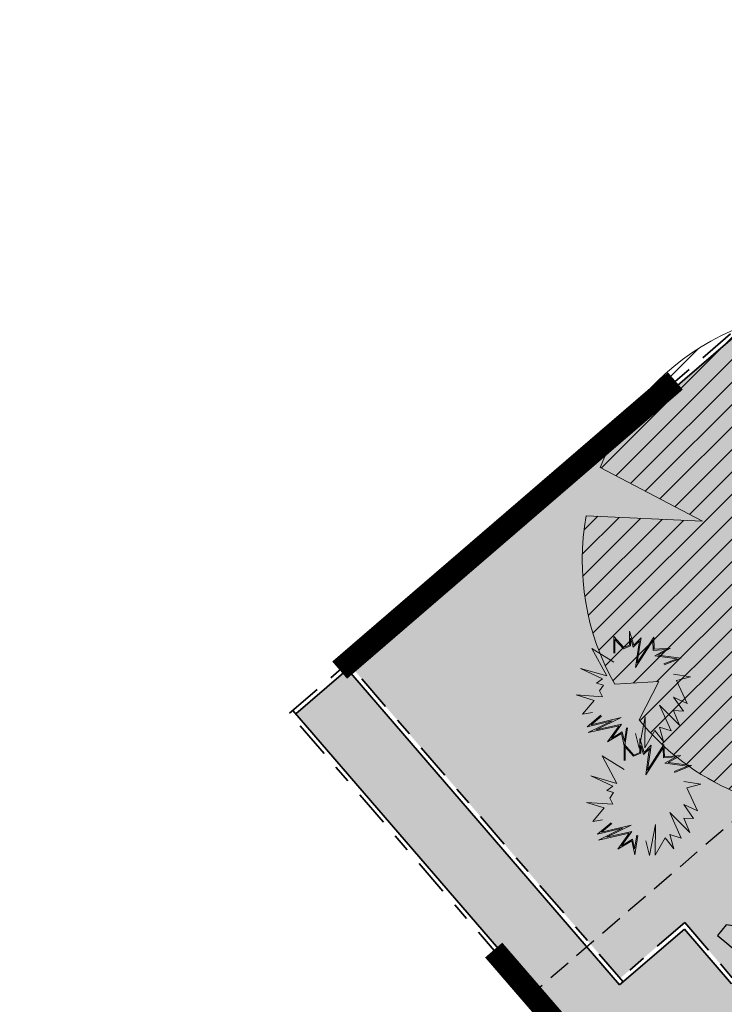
# Model space of a CAD drawing. Header units: metres. Extents: x 104013 to 104665, y 427946 to 428479.
# Tile 35 of 195: x 104315 to 104331, y 428087 to 428109. Entities that reach past the tile are written whole.
import ezdxf

# ---------------------------------------------------------------- set-up
doc = ezdxf.new("R2010")
doc.units = ezdxf.units.M
doc.linetypes.add('DASHED', pattern=[0.75, 0.5, -0.25])
doc.linetypes.add('VH-OPSLUITBAND', pattern=[10, 4, -2, 2, -2])
for name, color, linetype in [('_HOGE HAAG', 96, 'Continuous'), ('_LAGE HAAG', 90, 'Continuous'), ('_Spelen', 10, 'Continuous')]:
    doc.layers.add(name, color=color, linetype=linetype)
for name, color, linetype, lineweight in [('GRENS BOMEN', 7, 'Continuous', 25), ('N-WE-GR-BEPLANTING_CULTUUR-V (Vaste planten)', 132, 'Continuous', 18), ('N-WE-GR-BOOM-S (Aesculus hippocastanum)', 32, 'Continuous', 0), ('N-WE-GR-HEESTER-S (Hibiscus_syriacus)', 64, 'Continuous', 0), ('N-WE-VH-KANTOPSLUITING_OPSLUITBAND-G', 150, 'VH-OPSLUITBAND', 35), ('N-WE-VH-VERHARDING-G', 7, 'Continuous', 35)]:
    doc.layers.add(name, color=color, linetype=linetype, lineweight=lineweight)
doc.layers.add('N-WE-VH-VERHARDING-AP_VOETPAD', color=7, linetype='Continuous', true_color=0xdbdbdb)

# ---------------------------------------------------------------- blocks, each defined once
blk = doc.blocks.new('SGR-BOOM_08')
h = blk.add_hatch()
h.set_pattern_fill('ANSI31', color=256, scale=0.1)
h.set_pattern_definition([(45, (0, 0), (-0.2245064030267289, 0.2245064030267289), [])])
h.paths.add_polyline_path([(1.729677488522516, 4.72825667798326), (1.139276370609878, 3.206509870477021), (1.287418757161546, 4.867314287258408, 0.3794379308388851), (-4.677869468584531, 1.861647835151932), (-2.630086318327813, 0.7854955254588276), (-4.954333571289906, 0.8959767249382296, 0.1748934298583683), (-4.384991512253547, -2.473872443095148), (-3.501537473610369, -2.418451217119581), (-3.897906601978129, -3.186615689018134, 0.2439594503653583), (0.3605688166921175, -5.021771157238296), (0.4192016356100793, -3.330164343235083), (0.9916979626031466, -4.936064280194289, 0.2301548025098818), (4.494088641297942, -2.269661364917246), (2.562831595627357, -0.5501398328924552), (5.033028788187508, -0.1296790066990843, 0.3219437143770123)])
h.paths.add_polyline_path([(0.15, 0, -1), (-0.15, 0, -1)], flags=16)
at = {"ltscale": 20, "flags": 128}
for points in [[(1.287419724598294, 4.867325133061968), (1.139276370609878, 3.206509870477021), (1.729681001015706, 4.728265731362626)], [(-4.954350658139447, 0.8959775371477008), (-2.630086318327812, 0.7854955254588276), (-4.677881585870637, 1.861654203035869)], [(5.033035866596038, -0.1296778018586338), (2.562831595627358, -0.5501398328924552), (4.494110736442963, -2.269681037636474)], [(-3.897908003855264, -3.186618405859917), (-3.501537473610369, -2.418451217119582), (-4.385006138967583, -2.473873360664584)], [(0.991715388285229, -4.936113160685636), (0.4192016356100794, -3.330164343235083), (0.3605683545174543, -5.021784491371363)]]:
    blk.add_lwpolyline(points, dxfattribs=at)
blk.add_lwpolyline([(5.033028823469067, -0.129677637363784, 0.3219436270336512), (1.729677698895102, 4.72825660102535, 0.3219436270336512)], format="xyb", dxfattribs=at)
blk.add_circle((0, 0), 0.15)
at = {"ltscale": 20}
for start, end in [(75.18440999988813, 158.298953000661), (169.7490490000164, 209.4302330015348), (281.3600670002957, 333.2046490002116), (219.2666920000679, 274.1068389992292)]:
    blk.add_arc((0, 0), 5.034699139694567, start, end, dxfattribs=at)
blk = doc.blocks.new('SGR-HEESTER_06')
at = {"ltscale": 0.5, "flags": 128}
for points in [[(-0.2472573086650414, 0.5341386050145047), (-0.2472573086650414, 0.776141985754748), (-0.1044639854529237, 0.6148073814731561), (-0.1044639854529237, 0.6148073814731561), (-0.01754959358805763, 0.6520368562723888), (-0.01754959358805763, 0.856810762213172), (0.04453750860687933, 0.6520368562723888), (0.150076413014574, 0.757527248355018), (0.1314519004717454, 0.6520368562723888), (0.09420287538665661, 0.3914187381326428), (0.3363323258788, 0.7699380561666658), (0.3425404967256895, 0.5899857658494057), (0.5846699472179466, 0.6086005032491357), (0.3984140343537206, 0.5031130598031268), (0.7398796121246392, 0.4596767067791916), (0.4915419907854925, 0.3603931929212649)], [(-0.2319376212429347, 0.5341386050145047), (-0.2319376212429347, 0.7357183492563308), (-0.1086026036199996, 0.5963686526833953), (-0.002229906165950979, 0.6419330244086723), (-0.002229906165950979, 0.7534854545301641), (0.03729225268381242, 0.6231345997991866), (0.1265426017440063, 0.7123439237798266), (0.1163218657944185, 0.6544530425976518), (0.06904243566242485, 0.3236557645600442), (0.322718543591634, 0.7202258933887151), (0.3277809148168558, 0.5734861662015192), (0.5173105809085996, 0.5880570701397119), (0.3507627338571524, 0.4937314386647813), (0.6792688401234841, 0.4519436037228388), (0.4858549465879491, 0.3746181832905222)], [(-0.2472573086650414, 0.4038295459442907), (-0.5700983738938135, 0.6023965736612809), (-0.3528016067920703, 0.1990556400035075), (-0.7377243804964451, 0.3107499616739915), (-0.4148887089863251, 0.1556192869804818), (-0.5018031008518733, 0.09356819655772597), (-0.4024669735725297, 0.06254265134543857), (-0.4583459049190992, -0.01812612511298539), (-0.4148887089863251, -0.1049988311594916), (-0.7998060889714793, -0.08017721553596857), (-0.5390521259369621, -0.1608459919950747), (-0.7066835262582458, -0.3594130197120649), (-0.5638902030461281, -0.3345914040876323)], [(0.6281271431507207, 0.2238772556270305), (0.8764647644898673, 0.1866477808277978), (0.6715843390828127, 0.1308006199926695), (0.8267940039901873, -0.2042823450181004), (0.6281271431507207, -0.1112027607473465), (0.7709204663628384, -0.3159766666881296), (0.6281271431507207, -0.3097697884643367), (0.7150415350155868, -0.5207476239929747), (0.4232467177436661, -0.2291039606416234), (0.5908781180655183, -0.607620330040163), (0.4232467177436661, -0.5517761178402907), (0.4791256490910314, -0.7627510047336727), (0.3549568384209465, -0.6014164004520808), (0.2059553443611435, -0.8558305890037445), (0.2121635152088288, -0.4028493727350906), (0.1252437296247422, -0.8620345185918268), (0.06937019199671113, -0.6448527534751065)], [(-0.04859044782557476, -0.5641839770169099), (-0.09204764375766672, -0.849626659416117), (-0.1355102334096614, -0.6448527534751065), (-0.3403852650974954, -0.7689578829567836), (-0.1727592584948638, -0.5331584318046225), (-0.6259719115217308, -0.6324419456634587), (-0.2720953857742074, -0.4586965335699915), (-0.6383882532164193, -0.5455692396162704), (-0.439721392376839, -0.3780277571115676)], [(-0.0637356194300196, -0.5618782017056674), (-0.0945297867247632, -0.764145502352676), (-0.1250019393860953, -0.6205760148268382), (-0.2850105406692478, -0.7175028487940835), (-0.1372907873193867, -0.5097055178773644), (-0.5055299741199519, -0.590374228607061), (-0.1428207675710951, -0.4122921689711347), (-0.5793531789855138, -0.5158234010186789), (-0.4298450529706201, -0.3897388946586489)]]:
    blk.add_lwpolyline(points, dxfattribs=at)
blk = doc.blocks.new('stepping stone 2')
at = {"transparency": 33554559}
h = blk.add_hatch(color=256, dxfattribs=at)
h.dxf.hatch_style = 1
h.paths.add_polyline_path([(63.02317703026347, 5.191422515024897), (63.05034916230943, 5.308200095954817), (63.07362464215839, 5.408231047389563), (62.92532445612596, 5.442737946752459), (62.85229358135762, 5.369699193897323), (62.78914317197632, 5.2740213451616), (62.88243604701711, 5.191422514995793)])
blk.add_lwpolyline([(62.85229358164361, 5.36969919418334), (62.92532445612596, 5.442737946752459), (63.07362464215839, 5.408231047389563), (63.05034916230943, 5.308200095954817), (63.02317703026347, 5.191422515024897), (62.88243604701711, 5.191422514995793), (62.78914317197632, 5.2740213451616), (62.85229358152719, 5.369699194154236)])

msp = doc.modelspace()

# ---------------------------------------------------------------- hatches: boundary and pattern name
at = {"layer": 'N-WE-GR-BEPLANTING_CULTUUR-V (Vaste planten)'}
h = msp.add_hatch(color=256, dxfattribs=at)
h.dxf.hatch_style = 1
h.paths.add_polyline_path([(104341.3746228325, 428107.4602636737), (104340.1936911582, 428106.4444888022), (104338.7133720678, 428108.1594521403), (104322.5683358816, 428094.2698163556), (104328.4889861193, 428087.4053704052), (104329.9131502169, 428088.6306235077), (104330.947976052, 428087.4276795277), (104346.8536187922, 428101.1136791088)])
at = {"layer": 'N-WE-VH-VERHARDING-AP_VOETPAD'}
h = msp.add_hatch(color=256, dxfattribs=at)
h.dxf.hatch_style = 1
h.paths.add_polyline_path([(104349.535422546, 428100.9146945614), (104342.7498824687, 428108.7750536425), (104355.7221730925, 428119.9327796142), (104360.0487284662, 428114.9163267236), (104377.1678746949, 428129.6440505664), (104398.4324254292, 428104.9408846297), (104405.3386926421, 428110.8876876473), (104407.3940888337, 428108.5006714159), (104408.7580981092, 428109.6751835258), (104406.7027019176, 428112.0621997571), (104413.6091105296, 428118.0091245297), (104392.3441044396, 428142.7128194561), (104410.172443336, 428158.0568040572), (104408.8677972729, 428159.5726861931), (104420.5797969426, 428169.6526349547), (104419.1625431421, 428170.8077283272), (104405.4197926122, 428158.980011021), (104406.7244386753, 428157.464128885), (104391.1698044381, 428144.0770113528), (104389.8650266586, 428145.5927801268), (104375.3120815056, 428133.0677676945), (104370.9638407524, 428138.1079287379), (104369.8267393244, 428137.1296626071), (104375.485153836, 428130.5708444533), (104360.2376474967, 428117.4533057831), (104355.9112184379, 428122.4696122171), (104355.0685257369, 428121.7447954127), (104331.9039654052, 428148.5811524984), (104321.6009406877, 428138.8369028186), (104319.5395482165, 428141.0165039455), (104318.2317875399, 428139.7796684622), (104320.293180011, 428137.6000673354), (104316.5162918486, 428134.0280152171), (104340.2041472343, 428106.5854159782), (104341.385227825, 428107.6012869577), (104346.9947663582, 428101.1032062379), (104330.9373889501, 428087.286646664), (104329.9025586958, 428088.4895957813), (104328.4784931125, 428087.2644274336), (104322.4925291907, 428094.2045985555), (104321.3554288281, 428093.2263315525), (104327.3414007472, 428086.2861511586), (104298.5838336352, 428061.5451129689), (104299.8882009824, 428060.0289910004), (104286.8876021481, 428048.844167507), (104288.0650478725, 428047.4826818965), (104303.3363145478, 428060.6210322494), (104302.0319472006, 428062.137154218), (104316.9287294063, 428074.9533238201), (104336.7915582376, 428051.8635732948), (104343.1805890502, 428057.3649978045), (104345.2359852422, 428054.9779815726), (104346.5999945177, 428056.1524936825), (104344.5445983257, 428058.5395099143), (104350.934062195, 428064.0413073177), (104332.1112513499, 428085.9220781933)])
h.paths.add_polyline_path([(104348.39619024, 428064.2313636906), (104336.981705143, 428054.4026541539), (104318.2932391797, 428076.127254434), (104329.7119113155, 428085.9510967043)], flags=16)
h.paths.add_polyline_path([(104330.7154281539, 428076.2699810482), (104323.1312511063, 428076.4989574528), (104325.8481494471, 428078.8476604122, -0.4145532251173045), (104328.670650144, 428078.6408606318)], flags=0)
h.paths.add_polyline_path([(104337.5600700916, 428066.0141953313), (104335.0182058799, 428063.8150014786), (104334.6910597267, 428064.1931223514), (104336.8558546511, 428066.0660798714), (104333.3899501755, 428070.0946489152), (104333.7689806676, 428070.420740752)], flags=0)
h.paths.add_polyline_path([(104342.734915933, 428068.5079241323), (104343.0620620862, 428068.1298032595), (104341.496281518, 428066.7751065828), (104344.3867840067, 428063.4182470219), (104344.0087862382, 428063.0927631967), (104340.7927972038, 428066.8276236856)], flags=0)
h.paths.add_polyline_path([(104340.3926417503, 428109.1217748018), (104319.0027770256, 428133.9021306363), (104331.7722269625, 428145.9790412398), (104353.7038712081, 428120.5710288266)], flags=16)
h.paths.add_polyline_path([(104338.6871417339, 428114.770587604), (104332.4856713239, 428121.9583738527, -1.001405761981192), (104336.0329334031, 428125.0188767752), (104336.0330796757, 428125.0190026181), (104338.2259942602, 428122.4700841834, 0.4141919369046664), (104339.6361829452, 428122.3641587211), (104342.7264121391, 428125.0223829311, -0.4142275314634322), (104346.9572159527, 428124.7043301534), (104348.3481656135, 428123.0871723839, -0.4142135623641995), (104348.0300195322, 428118.8564770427), (104342.9143999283, 428114.4564305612, -0.4136995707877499)], flags=0)
h.paths.add_polyline_path([(104340.2011307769, 428116.0774300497), (104333.9986318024, 428123.2664085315, -1.002542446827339), (104334.5168114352, 428123.7145094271), (104336.7099845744, 428121.1655863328, 0.4141751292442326), (104340.9404383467, 428120.8479404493), (104344.0306675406, 428123.5061646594, -0.4142275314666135), (104345.4409354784, 428123.4001470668), (104346.8318851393, 428121.7829892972, -0.4142135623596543), (104346.7258364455, 428120.3727575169), (104341.6102168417, 428115.9727110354, -0.4136995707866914)], flags=0)
h.paths.add_polyline_path([(104338.9840552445, 428123.122267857), (104334.7968192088, 428127.9892714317), (104335.1758497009, 428128.3153632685), (104339.0370179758, 428123.8273622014), (104341.9094181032, 428126.2982092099), (104342.2354819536, 428125.919154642)], flags=0)
h.paths.add_polyline_path([(104328.8379195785, 428126.1810024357), (104323.009385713, 428132.9334127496), (104330.2790037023, 428139.189533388), (104336.0964922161, 428132.4276176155), (104333.5378201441, 428130.2256640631)], flags=0)
h.paths.add_polyline_path([(104377.2237684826, 428132.3382089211), (104389.6750327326, 428143.054406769), (104411.0708012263, 428118.1988043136), (104398.6221347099, 428107.4795886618)], flags=16)
h.paths.add_polyline_path([(104385.5375472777, 428125.7456945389), (104380.0444284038, 428132.127086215), (104384.0314494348, 428135.5585213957), (104391.2719687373, 428127.1421999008)], flags=0)

# ---------------------------------------------------------------- linework, layer by layer
at = {"layer": '_HOGE HAAG', "const_width": 0.5, "flags": 128}
msp.add_lwpolyline([(104329.7059116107, 428100.5498707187), (104322.3185001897, 428094.186792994), (104322.3184087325, 428094.186898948)], dxfattribs=at)
at = {"layer": '_LAGE HAAG', "const_width": 0.5, "flags": 128}
msp.add_lwpolyline([(104310.3718265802, 428071.8186090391), (104327.1821526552, 428086.3176759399), (104325.7073450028, 428088.0262302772)], dxfattribs=at)
at = {"layer": 'GRENS BOMEN', "color": 1, "linetype": 'DASHED', "flags": 128}
msp.add_lwpolyline([(104342.694308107, 428100.9458101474), (104326.5480958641, 428087.0547166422)], dxfattribs=at)
at = {"layer": 'N-WE-VH-KANTOPSLUITING_OPSLUITBAND-G', "ltscale": 0.2, "flags": 128}
for points in [[(104321.2134507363, 428093.2360999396), (104338.6468029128, 428108.2343127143)], [(104328.5542992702, 428087.329645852), (104322.50302273, 428094.3455409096)], [(104327.2002814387, 428086.2966572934), (104321.2143089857, 428093.2368383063)], [(104329.9131502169, 428088.6306235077), (104328.4131799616, 428087.3401519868)], [(104329.9131502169, 428088.6306235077), (104331.0131906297, 428087.3518701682)]]:
    msp.add_lwpolyline(points, dxfattribs=at)
at = {"layer": 'N-WE-VH-VERHARDING-G', "flags": 128}
for points in [[(104321.3545705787, 428093.2255931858), (104338.7879518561, 428108.2238309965)], [(104328.4784931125, 428087.2644274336), (104322.4272160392, 428094.2803231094)], [(104327.3414007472, 428086.2861511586), (104321.2901156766, 428093.3020561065)], [(104329.9025586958, 428088.4895957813), (104328.4784931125, 428087.2644274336)], [(104329.9025586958, 428088.4895957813), (104330.9373889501, 428087.286646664)]]:
    msp.add_lwpolyline(points, dxfattribs=at)

# ---------------------------------------------------------------- block references
at = {"layer": '_Spelen', "transparency": 33554687, "xscale": -2, "yscale": 1.999999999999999, "zscale": 1.999999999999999, "rotation": 37.67325268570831}
msp.add_blockref('stepping stone 2', (104437.0883470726, 428156.8784203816, 0.0002799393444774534), dxfattribs=at)
at = {"layer": 'N-WE-GR-BOOM-S (Aesculus hippocastanum)', "color": 7, "lineweight": 13, "ltscale": 3.2, "xscale": 1.1, "yscale": 1.1, "zscale": 1.1}
msp.add_blockref('SGR-BOOM_08', (104333.1941076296, 428096.5979432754), dxfattribs=at)
at = {"layer": 'N-WE-GR-HEESTER-S (Hibiscus_syriacus)', "xscale": 1.5, "yscale": 1.5, "zscale": 1.5}
for p in [(104328.7242564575, 428093.7598797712), (104328.9499024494, 428091.3968594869)]:
    msp.add_blockref('SGR-HEESTER_06', p, dxfattribs=at)

doc.saveas('drawing.dxf')
